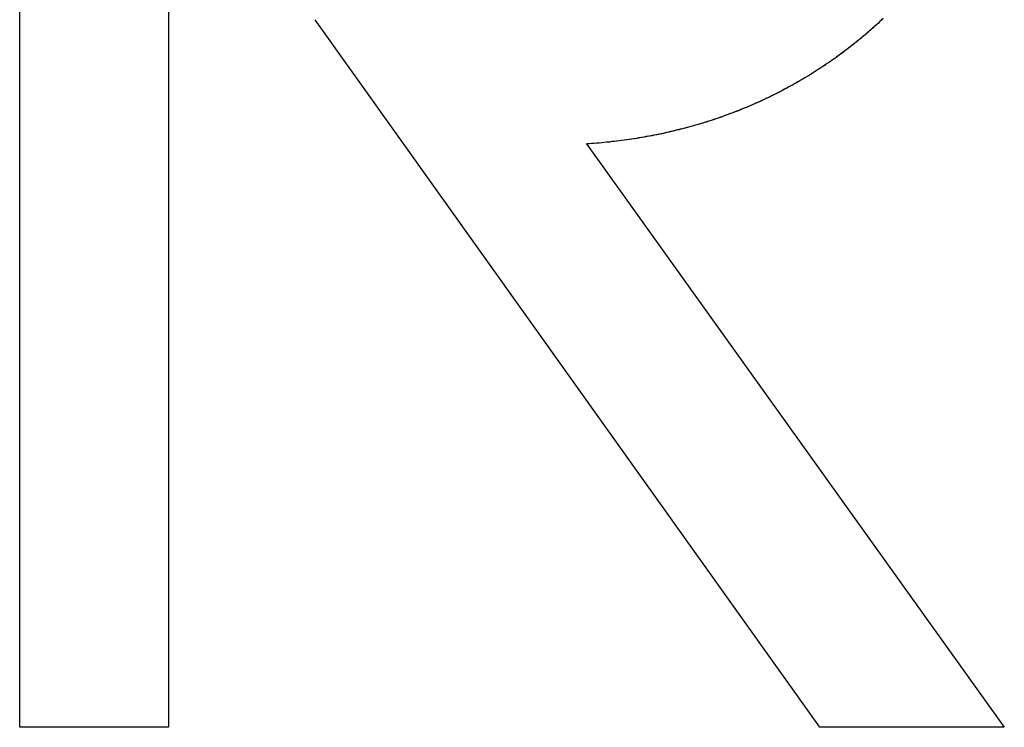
# Model space of a CAD drawing. Extents: x -55 to 3310, y -427 to 1727.
# Tile 54 of 79: x 995.7 to 1000.81, y 547.96 to 551.64. Entities that reach past the tile are written whole.
import ezdxf

# ---------------------------------------------------------------- set-up
doc = ezdxf.new("R2010")
doc.units = 0
doc.linetypes.add('DURCHGEHEND', pattern=[0])
doc.layers.add('KF_PASSIO_SUB_15_FRONT', color=7, linetype='DURCHGEHEND')

# ---------------------------------------------------------------- blocks, each defined once
blk = doc.blocks.new('KF_PASSIO_SUB_15_FRONT')
at = {"layer": 'KF_PASSIO_SUB_15_FRONT'}
for p, q in [((-234.5864, -373.7989), (-234.5864, -365.6881)), ((-234.5864, -373.7989), (-234.5864, -365.6881)), ((-233.8131, -366.4174), (-233.8131, -373.7989)), ((-233.8131, -366.4174), (-233.8131, -373.7989)), ((-230.4305, -373.7989), (-233.0511, -370.126)), ((-230.4305, -373.7989), (-233.0511, -370.126)), ((-231.6427, -370.7706), (-229.4723, -373.7989)), ((-231.6427, -370.7706), (-229.4723, -373.7989)), ((-233.8131, -373.7989), (-234.5864, -373.7989)), ((-233.8131, -373.7989), (-234.5864, -373.7989)), ((-229.4723, -373.7989), (-230.4305, -373.7989)), ((-229.4723, -373.7989), (-230.4305, -373.7989))]:
    blk.add_line(p, q, dxfattribs=at)
for points in [[(-230.101, -370.119, 0), (-230.11, -370.128, 0), (-230.119, -370.136, 0), (-230.128, -370.145, 0), (-230.138, -370.153, 0), (-230.147, -370.162, 0), (-230.156, -370.17, 0), (-230.165, -370.178, 0), (-230.175, -370.186, 0), (-230.184, -370.194, 0), (-230.194, -370.203, 0), (-230.203, -370.211, 0), (-230.213, -370.219, 0), (-230.222, -370.227, 0), (-230.232, -370.234, 0), (-230.241, -370.242, 0), (-230.251, -370.25, 0), (-230.261, -370.258, 0), (-230.271, -370.265, 0), (-230.281, -370.273, 0), (-230.29, -370.281, 0), (-230.3, -370.288, 0), (-230.31, -370.296, 0), (-230.32, -370.303, 0), (-230.33, -370.31, 0), (-230.341, -370.318, 0), (-230.351, -370.325, 0), (-230.361, -370.332, 0), (-230.371, -370.339, 0), (-230.381, -370.346, 0), (-230.392, -370.354, 0), (-230.402, -370.361, 0), (-230.412, -370.367, 0), (-230.423, -370.374, 0), (-230.433, -370.381, 0), (-230.444, -370.388, 0), (-230.454, -370.395, 0), (-230.465, -370.401, 0), (-230.475, -370.408, 0), (-230.486, -370.415, 0), (-230.497, -370.421, 0), (-230.508, -370.428, 0), (-230.518, -370.434, 0), (-230.529, -370.44, 0), (-230.54, -370.447, 0), (-230.551, -370.453, 0), (-230.562, -370.459, 0), (-230.573, -370.465, 0), (-230.584, -370.471, 0), (-230.595, -370.477, 0), (-230.606, -370.483, 0), (-230.617, -370.489, 0), (-230.628, -370.495, 0), (-230.639, -370.501, 0), (-230.651, -370.506, 0), (-230.662, -370.512, 0), (-230.673, -370.518, 0), (-230.684, -370.523, 0), (-230.696, -370.529, 0), (-230.707, -370.534, 0), (-230.719, -370.54, 0), (-230.73, -370.545, 0), (-230.741, -370.55, 0), (-230.753, -370.555, 0), (-230.765, -370.56, 0), (-230.776, -370.566, 0), (-230.788, -370.571, 0), (-230.799, -370.576, 0), (-230.811, -370.581, 0), (-230.823, -370.585, 0), (-230.835, -370.59, 0), (-230.846, -370.595, 0), (-230.858, -370.6, 0), (-230.87, -370.604, 0), (-230.882, -370.609, 0), (-230.894, -370.613, 0), (-230.906, -370.618, 0), (-230.918, -370.622, 0), (-230.93, -370.626, 0), (-230.942, -370.631, 0), (-230.954, -370.635, 0), (-230.966, -370.639, 0), (-230.978, -370.643, 0), (-230.99, -370.647, 0), (-231.002, -370.651, 0), (-231.014, -370.655, 0), (-231.027, -370.659, 0), (-231.039, -370.663, 0), (-231.051, -370.666, 0), (-231.064, -370.67, 0), (-231.076, -370.674, 0), (-231.088, -370.677, 0), (-231.101, -370.681, 0), (-231.113, -370.684, 0), (-231.126, -370.687, 0), (-231.138, -370.691, 0), (-231.151, -370.694, 0), (-231.163, -370.697, 0), (-231.176, -370.7, 0), (-231.188, -370.703, 0), (-231.201, -370.706, 0), (-231.213, -370.709, 0), (-231.226, -370.712, 0), (-231.239, -370.715, 0), (-231.251, -370.718, 0), (-231.264, -370.72, 0), (-231.277, -370.723, 0), (-231.29, -370.725, 0), (-231.303, -370.728, 0), (-231.315, -370.73, 0), (-231.328, -370.733, 0), (-231.341, -370.735, 0), (-231.354, -370.737, 0), (-231.367, -370.739, 0), (-231.38, -370.742, 0), (-231.393, -370.744, 0), (-231.406, -370.746, 0), (-231.419, -370.748, 0), (-231.432, -370.749, 0), (-231.445, -370.751, 0), (-231.458, -370.753, 0), (-231.471, -370.755, 0), (-231.484, -370.756, 0), (-231.497, -370.758, 0), (-231.51, -370.759, 0), (-231.523, -370.761, 0), (-231.537, -370.762, 0), (-231.55, -370.763, 0), (-231.563, -370.765, 0), (-231.576, -370.766, 0), (-231.589, -370.767, 0), (-231.603, -370.768, 0), (-231.616, -370.769, 0), (-231.629, -370.77, 0), (-231.643, -370.771, 0)], [(-230.102, -370.12, 0), (-230.111, -370.129, 0), (-230.12, -370.137, 0), (-230.129, -370.146, 0), (-230.138, -370.154, 0), (-230.148, -370.163, 0), (-230.157, -370.171, 0), (-230.167, -370.179, 0), (-230.176, -370.187, 0), (-230.185, -370.196, 0), (-230.195, -370.204, 0), (-230.205, -370.212, 0), (-230.214, -370.22, 0), (-230.224, -370.228, 0), (-230.234, -370.236, 0), (-230.243, -370.244, 0), (-230.253, -370.251, 0), (-230.263, -370.259, 0), (-230.273, -370.267, 0), (-230.283, -370.275, 0), (-230.293, -370.282, 0), (-230.303, -370.29, 0), (-230.313, -370.297, 0), (-230.323, -370.305, 0), (-230.333, -370.312, 0), (-230.343, -370.32, 0), (-230.353, -370.327, 0), (-230.364, -370.334, 0), (-230.374, -370.341, 0), (-230.384, -370.348, 0), (-230.395, -370.355, 0), (-230.405, -370.363, 0), (-230.415, -370.369, 0), (-230.426, -370.376, 0), (-230.436, -370.383, 0), (-230.447, -370.39, 0), (-230.458, -370.397, 0), (-230.468, -370.403, 0), (-230.479, -370.41, 0), (-230.49, -370.417, 0), (-230.5, -370.423, 0), (-230.511, -370.43, 0), (-230.522, -370.436, 0), (-230.533, -370.442, 0), (-230.544, -370.449, 0), (-230.555, -370.455, 0), (-230.566, -370.461, 0), (-230.577, -370.467, 0), (-230.588, -370.473, 0), (-230.599, -370.479, 0), (-230.61, -370.485, 0), (-230.621, -370.491, 0), (-230.632, -370.497, 0), (-230.644, -370.503, 0), (-230.655, -370.509, 0), (-230.666, -370.514, 0), (-230.678, -370.52, 0), (-230.689, -370.525, 0), (-230.7, -370.531, 0), (-230.712, -370.536, 0), (-230.723, -370.542, 0), (-230.735, -370.547, 0), (-230.746, -370.552, 0), (-230.758, -370.557, 0), (-230.769, -370.563, 0), (-230.781, -370.568, 0), (-230.793, -370.573, 0), (-230.804, -370.578, 0), (-230.816, -370.583, 0), (-230.828, -370.587, 0), (-230.84, -370.592, 0), (-230.851, -370.597, 0), (-230.863, -370.601, 0), (-230.875, -370.606, 0), (-230.887, -370.611, 0), (-230.899, -370.615, 0), (-230.911, -370.62, 0), (-230.923, -370.624, 0), (-230.935, -370.628, 0), (-230.947, -370.632, 0), (-230.959, -370.637, 0), (-230.971, -370.641, 0), (-230.983, -370.645, 0), (-230.995, -370.649, 0), (-231.007, -370.653, 0), (-231.02, -370.657, 0), (-231.032, -370.66, 0), (-231.044, -370.664, 0), (-231.056, -370.668, 0), (-231.069, -370.671, 0), (-231.081, -370.675, 0), (-231.093, -370.678, 0), (-231.106, -370.682, 0), (-231.118, -370.685, 0), (-231.13, -370.689, 0), (-231.143, -370.692, 0), (-231.155, -370.695, 0), (-231.168, -370.698, 0), (-231.18, -370.701, 0), (-231.193, -370.704, 0), (-231.205, -370.707, 0), (-231.218, -370.71, 0), (-231.23, -370.713, 0), (-231.243, -370.716, 0), (-231.256, -370.718, 0), (-231.268, -370.721, 0), (-231.281, -370.724, 0), (-231.294, -370.726, 0), (-231.306, -370.729, 0), (-231.319, -370.731, 0), (-231.332, -370.733, 0), (-231.345, -370.736, 0), (-231.357, -370.738, 0), (-231.37, -370.74, 0), (-231.383, -370.742, 0), (-231.396, -370.744, 0), (-231.409, -370.746, 0), (-231.421, -370.748, 0), (-231.434, -370.75, 0), (-231.447, -370.751, 0), (-231.46, -370.753, 0), (-231.473, -370.755, 0), (-231.486, -370.756, 0), (-231.499, -370.758, 0), (-231.512, -370.759, 0), (-231.525, -370.761, 0), (-231.538, -370.762, 0), (-231.551, -370.763, 0), (-231.564, -370.765, 0), (-231.577, -370.766, 0), (-231.59, -370.767, 0), (-231.603, -370.768, 0), (-231.616, -370.769, 0), (-231.63, -370.77, 0), (-231.643, -370.771, 0)]]:
    blk.add_polyline3d(points, dxfattribs=at)

msp = doc.modelspace()

# ---------------------------------------------------------------- block references
at = {"layer": 'KF_PASSIO_SUB_15_FRONT'}
msp.add_blockref('KF_PASSIO_SUB_15_FRONT', (1230.2834, 921.7627), dxfattribs=at)

doc.saveas('drawing.dxf')
